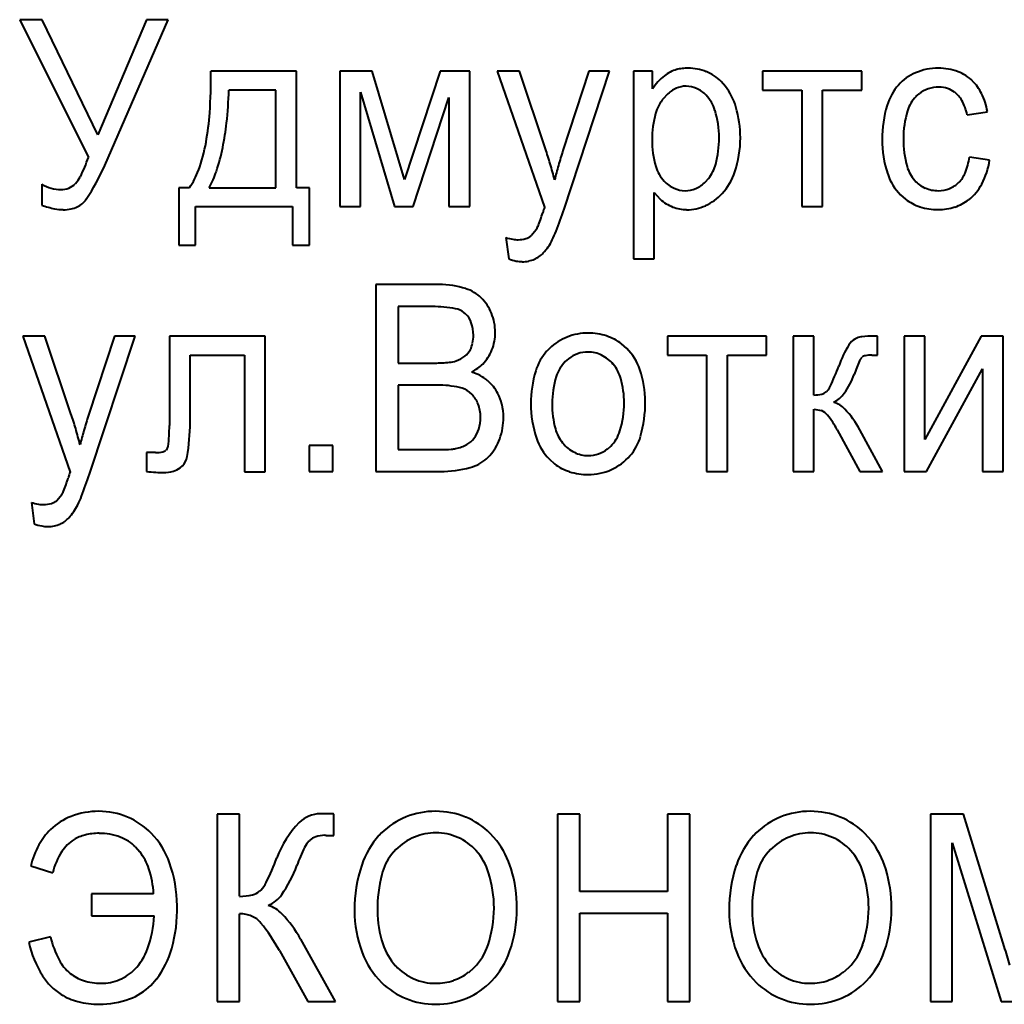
# Model space of a CAD drawing. Header units: millimetres. Extents: x -4428 to 3866, y -3426 to 3855.
# Tile 146 of 191: x 2954 to 2967, y -191 to -178. Entities that reach past the tile are written whole.
import ezdxf

# ---------------------------------------------------------------- set-up
doc = ezdxf.new("R2010")
doc.units = ezdxf.units.MM
doc.linetypes.add('K5LT_BASIC', pattern=[0])
doc.layers.add('Системный слой', color=7, linetype='Continuous')

# ---------------------------------------------------------------- blocks, each defined once
blk = doc.blocks.new('U16')
at = {"layer": 'Системный слой', "color": 150, "linetype": 'K5LT_BASIC', "lineweight": 40, "true_color": 0x0080ff}
for p, q in [((2954.441, -178.071), (2955.314, -179.821)), ((2954.725, -178.071), (2954.441, -178.071)), ((2955.433, -179.536), (2954.725, -178.071)), ((2956.05, -178.071), (2955.433, -179.536)), ((2955.521, -179.923), (2956.325, -178.071)), ((2956.325, -178.071), (2956.05, -178.071)), ((2957.957, -178.725), (2956.869, -178.725)), ((2957.957, -180.206), (2957.957, -178.725)), ((2958.919, -178.725), (2958.508, -178.725)), ((2958.508, -178.725), (2958.508, -180.447)), ((2959.328, -180.103), (2958.919, -178.725)), ((2959.78, -178.725), (2959.328, -180.103)), ((2960.157, -178.725), (2959.78, -178.725)), ((2960.157, -180.447), (2960.157, -178.725)), ((2960.788, -178.725), (2960.506, -178.725)), ((2960.506, -178.725), (2961.109, -180.454)), ((2961.119, -179.713), (2960.788, -178.725)), ((2961.67, -178.725), (2961.342, -179.732)), ((2961.355, -180.479), (2961.933, -178.725)), ((2961.933, -178.725), (2961.67, -178.725)), ((2962.48, -178.725), (2962.237, -178.725)), ((2962.237, -178.725), (2962.237, -181.108)), ((2962.48, -178.95), (2962.48, -178.725)), ((2963.875, -178.725), (2963.875, -178.967)), ((2965.136, -178.725), (2963.875, -178.725)), ((2965.136, -178.967), (2965.136, -178.725)), ((2963.405, -178.918), (2963.351, -178.857)), ((2957.694, -178.967), (2957.098, -178.967)), ((2957.694, -180.206), (2957.694, -178.967)), ((2958.771, -178.994), (2959.202, -180.447)), ((2958.771, -180.447), (2958.771, -178.994)), ((2962.662, -179.024), (2962.621, -179.068)), ((2963.875, -178.967), (2964.374, -178.967)), ((2964.374, -178.967), (2964.374, -180.447)), ((2964.637, -180.447), (2964.637, -178.967)), ((2964.637, -178.967), (2965.136, -178.967)), ((2965.826, -179.048), (2965.866, -179.012)), ((2959.439, -180.447), (2959.893, -179.061)), ((2959.893, -179.061), (2959.893, -180.447)), ((2966.476, -179.278), (2966.733, -179.24)), ((2966.76, -179.856), (2966.504, -179.818)), ((2954.721, -180.161), (2954.721, -180.428)), ((2955.151, -180.153), (2955.148, -180.156)), ((2963.152, -180.132), (2963.192, -180.088)), ((2956.599, -180.206), (2956.461, -180.206)), ((2956.461, -180.206), (2956.461, -180.936)), ((2956.849, -180.206), (2957.694, -180.206)), ((2958.123, -180.206), (2957.957, -180.206)), ((2958.123, -180.936), (2958.123, -180.206)), ((2962.5, -180.267), (2962.577, -180.353)), ((2962.5, -181.108), (2962.5, -180.267)), ((2965.63, -180.296), (2965.693, -180.353)), ((2956.675, -180.936), (2956.675, -180.447)), ((2956.675, -180.447), (2957.908, -180.447)), ((2957.908, -180.447), (2957.908, -180.936)), ((2958.508, -180.447), (2958.771, -180.447)), ((2959.202, -180.447), (2959.439, -180.447)), ((2959.893, -180.447), (2960.157, -180.447)), ((2961.086, -180.522), (2961.085, -180.525)), ((2961.089, -180.514), (2961.086, -180.522)), ((2961.092, -180.503), (2961.089, -180.514)), ((2961.096, -180.489), (2961.092, -180.503)), ((2961.102, -180.472), (2961.096, -180.489)), ((2961.107, -180.458), (2961.102, -180.472)), ((2961.109, -180.454), (2961.107, -180.458)), ((2964.374, -180.447), (2964.637, -180.447)), ((2961.003, -180.743), (2960.938, -180.818)), ((2960.617, -180.841), (2960.652, -181.111)), ((2956.461, -180.936), (2956.675, -180.936)), ((2957.908, -180.936), (2958.123, -180.936)), ((2962.237, -181.108), (2962.5, -181.108)), ((2959.77, -181.437), (2958.965, -181.437)), ((2958.965, -181.437), (2958.965, -183.813)), ((2959.679, -181.717), (2959.249, -181.717)), ((2959.249, -181.717), (2959.249, -182.435)), ((2960.11, -181.815), (2960.084, -181.792)), ((2954.479, -182.091), (2955.082, -183.82)), ((2954.761, -182.091), (2954.479, -182.091)), ((2955.092, -183.079), (2954.761, -182.091)), ((2955.643, -182.091), (2955.315, -183.098)), ((2955.328, -183.845), (2955.906, -182.091)), ((2955.906, -182.091), (2955.643, -182.091)), ((2957.561, -182.091), (2956.342, -182.091)), ((2956.342, -182.091), (2956.342, -183.229)), ((2957.561, -183.818), (2957.561, -182.091)), ((2962.668, -182.091), (2962.668, -182.333)), ((2963.929, -182.091), (2962.668, -182.091)), ((2963.929, -182.333), (2963.929, -182.091)), ((2964.266, -182.091), (2964.266, -183.813)), ((2964.529, -182.091), (2964.266, -182.091)), ((2964.529, -182.841), (2964.529, -182.091)), ((2965.074, -182.117), (2965.05, -182.129)), ((2965.339, -182.091), (2965.286, -182.091)), ((2965.339, -182.335), (2965.339, -182.091)), ((2965.938, -182.091), (2965.675, -182.091)), ((2965.675, -182.091), (2965.675, -183.813)), ((2966.654, -182.091), (2965.938, -183.405)), ((2965.938, -183.405), (2965.938, -182.091)), ((2966.935, -182.091), (2966.654, -182.091)), ((2966.935, -183.813), (2966.935, -182.091)), ((2961.174, -182.244), (2961.139, -182.28)), ((2962.152, -182.25), (2962.085, -182.191)), ((2956.605, -183.191), (2956.605, -182.333)), ((2956.605, -182.333), (2957.298, -182.333)), ((2957.298, -182.333), (2957.298, -183.818)), ((2959.249, -182.435), (2959.714, -182.435)), ((2961.413, -182.379), (2961.371, -182.416)), ((2962.668, -182.333), (2963.167, -182.333)), ((2963.167, -182.333), (2963.167, -183.813)), ((2963.43, -183.813), (2963.43, -182.333)), ((2963.43, -182.333), (2963.929, -182.333)), ((2965.135, -182.367), (2965.143, -182.359)), ((2965.267, -182.333), (2965.339, -182.335)), ((2965.961, -183.813), (2966.672, -182.508)), ((2966.672, -182.508), (2966.672, -183.813)), ((2959.249, -182.714), (2959.249, -183.534)), ((2959.746, -182.714), (2959.249, -182.714)), ((2960.187, -182.834), (2960.155, -182.806)), ((2964.697, -182.79), (2964.684, -182.801)), ((2964.529, -183.813), (2964.529, -183.019)), ((2964.529, -183.019), (2964.626, -183.038)), ((2964.826, -183.284), (2965.112, -183.813)), ((2965.402, -183.813), (2965.114, -183.281)), ((2956.307, -183.535), (2956.298, -183.543)), ((2958.417, -183.483), (2958.119, -183.483)), ((2958.119, -183.483), (2958.119, -183.813)), ((2958.417, -183.813), (2958.417, -183.483)), ((2959.249, -183.534), (2959.785, -183.534)), ((2961.907, -183.527), (2961.949, -183.489)), ((2956.051, -183.572), (2956.051, -183.813)), ((2956.166, -183.572), (2956.051, -183.572)), ((2960.371, -183.65), (2960.413, -183.609)), ((2961.169, -183.657), (2961.235, -183.715)), ((2956.479, -183.765), (2956.507, -183.739)), ((2955.059, -183.888), (2955.058, -183.892)), ((2955.061, -183.88), (2955.059, -183.888)), ((2955.065, -183.869), (2955.061, -183.88)), ((2955.069, -183.856), (2955.065, -183.869)), ((2955.075, -183.838), (2955.069, -183.856)), ((2955.08, -183.824), (2955.075, -183.838)), ((2955.082, -183.82), (2955.08, -183.824)), ((2957.298, -183.818), (2957.561, -183.818)), ((2958.119, -183.813), (2958.417, -183.813)), ((2958.965, -183.813), (2959.783, -183.813)), ((2963.167, -183.813), (2963.43, -183.813)), ((2964.266, -183.813), (2964.529, -183.813)), ((2965.112, -183.813), (2965.402, -183.813)), ((2965.675, -183.813), (2965.961, -183.813)), ((2966.672, -183.813), (2966.935, -183.813)), ((2954.975, -184.109), (2954.911, -184.184)), ((2954.59, -184.207), (2954.624, -184.477)), ((2956.95, -188.169), (2956.95, -190.546)), ((2957.234, -188.169), (2956.95, -188.169)), ((2957.234, -189.211), (2957.234, -188.169)), ((2958.432, -188.439), (2958.432, -188.166)), ((2959.726, -188.131), (2959.675, -188.132)), ((2961.556, -188.169), (2961.272, -188.169)), ((2961.272, -188.169), (2961.272, -190.546)), ((2961.556, -189.148), (2961.556, -188.169)), ((2962.671, -188.169), (2962.671, -189.148)), ((2962.955, -188.169), (2962.671, -188.169)), ((2962.955, -190.546), (2962.955, -188.169)), ((2964.485, -188.131), (2964.434, -188.132)), ((2966.431, -188.169), (2966.01, -188.169)), ((2966.01, -188.169), (2966.01, -190.546)), ((2966.948, -189.85), (2966.431, -188.169)), ((2958.318, -188.436), (2958.319, -188.436)), ((2958.319, -188.436), (2958.32, -188.436)), ((2958.32, -188.436), (2958.322, -188.436)), ((2958.322, -188.436), (2958.324, -188.436)), ((2958.324, -188.436), (2958.327, -188.436)), ((2958.327, -188.436), (2958.331, -188.436)), ((2958.331, -188.436), (2958.337, -188.437)), ((2958.337, -188.437), (2958.344, -188.437)), ((2958.344, -188.437), (2958.354, -188.437)), ((2958.354, -188.437), (2958.367, -188.438)), ((2958.367, -188.438), (2958.375, -188.438)), ((2958.375, -188.438), (2958.377, -188.438)), ((2958.377, -188.438), (2958.386, -188.438)), ((2958.386, -188.438), (2958.398, -188.439)), ((2958.398, -188.439), (2958.407, -188.439)), ((2958.407, -188.439), (2958.415, -188.439)), ((2958.415, -188.439), (2958.42, -188.439)), ((2958.42, -188.439), (2958.425, -188.439)), ((2958.425, -188.439), (2958.429, -188.439)), ((2958.429, -188.439), (2958.431, -188.439)), ((2958.431, -188.439), (2958.432, -188.439)), ((2960.501, -188.506), (2960.418, -188.411)), ((2965.26, -188.506), (2965.176, -188.411)), ((2958.116, -188.509), (2958.128, -188.497)), ((2966.287, -188.531), (2966.909, -190.546)), ((2966.287, -190.546), (2966.287, -188.531)), ((2955.913, -188.584), (2955.965, -188.644)), ((2959.218, -188.618), (2959.163, -188.68)), ((2963.977, -188.618), (2963.922, -188.68)), ((2954.583, -188.824), (2954.86, -188.913)), ((2956.141, -189.18), (2955.352, -189.18)), ((2955.352, -189.18), (2955.352, -189.459)), ((2957.507, -189.129), (2957.487, -189.147)), ((2962.671, -189.148), (2961.556, -189.148)), ((2957.234, -190.546), (2957.234, -189.434)), ((2961.556, -189.427), (2962.671, -189.427)), ((2961.556, -190.546), (2961.556, -189.427)), ((2962.671, -189.427), (2962.671, -190.546)), ((2955.352, -189.459), (2956.148, -189.459)), ((2954.832, -189.726), (2954.555, -189.796)), ((2958.453, -190.546), (2958.01, -189.755)), ((2957.739, -189.901), (2958.1, -190.546)), ((2960.144, -190.178), (2960.212, -190.117)), ((2964.903, -190.178), (2964.971, -190.117)), ((2956.107, -190.343), (2956.178, -190.262)), ((2956.95, -190.546), (2957.234, -190.546)), ((2958.1, -190.546), (2958.453, -190.546)), ((2961.272, -190.546), (2961.556, -190.546)), ((2962.671, -190.546), (2962.955, -190.546)), ((2966.01, -190.546), (2966.287, -190.546)), ((2966.909, -190.546), (2967.159, -190.546))]:
    blk.add_line(p, q, dxfattribs=at)
for centre, radius, start, end in [((2950.191, -178.799), 6.679, 356.085, 0.6302), ((2963.071, -179.334), 0.705, 128.6327, 147.0044), ((2962.893, -179.111), 0.42, 104.7679, 128.6327), ((2962.914, -179.19), 0.502, 96.8852, 104.7679), ((2962.933, -179.345), 0.658, 90, 96.8852), ((2962.933, -179.297), 0.609, 67.943, 90), ((2962.944, -179.268), 0.579, 45.3043, 67.943), ((2966.06, -179.31), 0.613, 112.9806, 138.2067), ((2966.109, -179.423), 0.736, 90, 112.9806), ((2966.109, -179.41), 0.723, 69.5902, 90), ((2966.178, -179.225), 0.525, 45.5904, 69.5902), ((2962.905, -179.222), 0.306, 90, 113.8205), ((2962.905, -179.237), 0.321, 65.6376, 90), ((2962.792, -179.396), 0.777, 16.1106, 37.9265), ((2966.109, -179.353), 0.678, 138.2067, 163.2827), ((2966.119, -179.371), 0.442, 90, 108.2369), ((2966.119, -179.281), 0.352, 72.1521, 90), ((2966.15, -179.253), 0.564, 25.6931, 45.5904), ((2951.075, -178.743), 6.028, 353.8939, 357.8681), ((2962.946, -179.314), 0.406, 113.8205, 134.4487), ((2962.875, -179.305), 0.396, 43.7342, 65.6376), ((2962.812, -179.364), 0.481, 16.9411, 43.7342), ((2966.137, -179.355), 0.437, 135.339, 163.4387), ((2966.098, -179.308), 0.376, 108.2369, 128.0367), ((2966.132, -179.239), 0.308, 53.0476, 72.1521), ((2966.116, -179.261), 0.335, 29.1433, 53.0476), ((2965.866, -179.389), 0.88, 9.7831, 25.6931), ((2963.038, -179.411), 0.54, 140.5614, 164.2846), ((2962.177, -179.573), 1.418, 0, 16.1106), ((2966.907, -179.593), 1.511, 163.2827, 180), ((2965.842, -179.413), 0.648, 12.0133, 29.1433), ((2953.519, -179.027), 3.343, 349.6591, 356.085), ((2963.694, -179.595), 1.221, 164.2846, 180), ((2962.134, -179.571), 1.191, 0, 16.9411), ((2966.908, -179.585), 1.242, 163.4387, 180), ((2953.662, -179.019), 3.425, 348.621, 353.8939), ((2954.594, -179.223), 2.251, 340.2021, 349.6591), ((2963.691, -179.595), 1.218, 180, 196.2997), ((2961.979, -179.571), 1.346, 345.5668, 0), ((2962.2, -179.573), 1.395, 341.9108, 0), ((2966.788, -179.593), 1.392, 180, 198.3865), ((2966.998, -179.585), 1.332, 180, 195.2795), ((2954.565, -179.201), 2.504, 341.4405, 348.621), ((2957.043, -181.11), 4.309, 16.2844, 18.923), ((2966.729, -181.485), 5.665, 161.9724, 164.0051), ((2953.235, -179.096), 2.202, 333.8421, 340.791), ((2952.935, -178.794), 2.821, 326.4875, 336.4134), ((2956.408, -181.296), 4.971, 13.8279, 16.2844), ((2966.144, -181.317), 5.056, 164.0051, 166.1568), ((2962.814, -179.786), 0.483, 321.363, 345.5668), ((2965.713, -179.715), 0.798, 337.4785, 352.5775), ((2965.835, -179.722), 0.935, 332.125, 351.7588), ((2955.769, -179.646), 1.001, 326.0029, 340.2021), ((2955.701, -179.583), 1.306, 331.4902, 341.4405), ((2962.964, -179.808), 0.461, 196.2997, 222.9363), ((2962.82, -179.776), 0.742, 317.0256, 341.9108), ((2966.112, -179.817), 0.68, 198.3865, 224.822), ((2966.136, -179.82), 0.439, 195.2795, 222.0754), ((2966.116, -179.882), 0.362, 314.9679, 337.4785), ((2954.978, -179.738), 0.495, 238.7682, 253.9989), ((2954.965, -179.972), 0.259, 292.414, 314.7985), ((2954.906, -179.917), 0.339, 316.0778, 333.8421), ((2962.92, -179.849), 0.401, 222.9363, 245.4339), ((2962.871, -179.85), 0.398, 293.3684, 314.9591), ((2966.099, -179.854), 0.389, 222.0754, 246.3182), ((2966.124, -179.89), 0.35, 291.7651, 314.9679), ((2966.114, -179.87), 0.62, 307.9464, 332.125), ((2954.965, -179.783), 0.448, 253.9989, 270), ((2954.965, -179.972), 0.259, 270, 292.414), ((2962.894, -179.907), 0.337, 245.4339, 270), ((2962.894, -179.903), 0.341, 270, 293.3684), ((2962.88, -179.831), 0.661, 294.2635, 317.0256), ((2966.107, -179.837), 0.407, 246.3182, 270), ((2966.107, -179.847), 0.397, 270, 291.7651), ((2955.144, -179.24), 1.261, 250.4139, 258.0984), ((2955.057, -180.199), 0.276, 294.3867, 326.4875), ((2962.93, -179.963), 0.526, 227.8085, 248.3765), ((2962.912, -179.903), 0.583, 270, 294.2635), ((2966.059, -179.881), 0.596, 232.2506, 252.2783), ((2966.141, -179.905), 0.575, 288.1721, 307.9464), ((2954.993, -179.958), 0.527, 258.0984, 270), ((2954.993, -179.954), 0.532, 270, 280.8968), ((2955.028, -180.135), 0.347, 280.8968, 294.3867), ((2957.257, -179.274), 4.028, 339.2952, 341.8903), ((2954.016, -177.977), 7.754, 338.9721, 341.1755), ((2962.912, -180.009), 0.476, 248.3765, 270), ((2966.108, -179.725), 0.76, 252.2783, 270), ((2966.108, -179.805), 0.68, 270, 288.1721), ((2960.736, -180.588), 0.308, 329.9038, 339.2952), ((2960.104, -180.318), 1.232, 333.4417, 338.9721), ((2960.833, -180.104), 0.767, 253.6289, 260.4494), ((2960.771, -180.475), 0.392, 260.4494, 270), ((2960.771, -180.511), 0.356, 270, 286.238), ((2960.814, -180.659), 0.202, 286.238, 307.8556), ((2960.558, -180.548), 0.723, 317.6306, 333.6662), ((2960.846, -180.81), 0.333, 293.9242, 317.6306), ((2960.879, -180.498), 0.653, 249.6603, 258.4428), ((2960.823, -180.768), 0.378, 258.4428, 270), ((2960.823, -180.709), 0.438, 270, 281.2254), ((2960.842, -180.802), 0.342, 281.2254, 293.9242), ((2959.77, -182.56), 1.123, 72.4857, 90), ((2959.962, -181.953), 0.486, 45.7259, 72.4857), ((2959.894, -182.022), 0.583, 22.2898, 45.7259), ((2959.679, -183.357), 1.64, 79.4689, 90), ((2959.934, -181.983), 0.243, 51.8721, 79.4689), ((2959.838, -182.045), 0.643, 0, 22.2898), ((2959.896, -182.024), 0.299, 19.5755, 44.2241), ((2959.733, -182.081), 0.471, 0, 19.5755), ((2959.88, -182.045), 0.602, 338.288, 0), ((2961.662, -182.788), 0.735, 90, 111.3737), ((2961.662, -182.809), 0.756, 72.0033, 90), ((2959.888, -182.118), 0.312, 332.4764, 347.7433), ((2959.721, -182.081), 0.483, 347.7433, 0), ((2961.641, -182.734), 0.677, 111.3737, 133.6513), ((2961.703, -182.683), 0.623, 52.1662, 72.0033), ((2965.153, -182.311), 0.209, 119.6834, 149.1951), ((2965.171, -182.354), 0.256, 96.9504, 112.0963), ((2965.286, -183.301), 1.21, 90, 96.9504), ((2959.925, -182.137), 0.271, 308.9365, 332.4764), ((2959.942, -182.07), 0.535, 315.231, 338.288), ((2961.645, -182.732), 0.679, 138.2075, 163.0036), ((2961.662, -182.713), 0.419, 90, 108.6633), ((2961.662, -182.684), 0.389, 63.9075, 90), ((2961.648, -182.75), 0.71, 19.2303, 44.8316), ((2966.39, -183.048), 1.649, 149.1951, 159.6054), ((2959.714, -180.576), 1.858, 270, 275.8014), ((2959.863, -182.041), 0.386, 275.8014, 288.5491), ((2959.878, -182.078), 0.346, 288.1599, 308.9365), ((2961.706, -182.747), 0.471, 135.266, 162.6304), ((2961.651, -182.682), 0.385, 108.6633, 128.1221), ((2961.636, -182.736), 0.447, 39.6086, 63.9075), ((2967.456, -183.432), 2.56, 156.3766, 160.5481), ((2965.254, -182.469), 0.158, 139.5049, 156.3766), ((2965.199, -182.431), 0.0908, 101.8029, 127.4791), ((2965.267, -182.757), 0.424, 90, 101.8029), ((2959.861, -181.965), 0.667, 298.9389, 306.693), ((2959.994, -183.131), 0.612, 50.53, 71.9021), ((2959.931, -182.059), 0.551, 306.693, 315.231), ((2962.366, -182.952), 1.432, 163.0036, 180), ((2961.601, -182.765), 0.493, 15.6438, 39.6086), ((2961.139, -182.928), 1.249, 0, 19.2303), ((2961.572, -181.255), 3.492, 334.9722, 339.5675), ((2960.045, -183.068), 0.531, 27.5664, 50.53), ((2962.359, -182.952), 1.155, 162.6304, 180), ((2960.971, -182.942), 1.148, 0, 15.6438), ((2964.183, -182.277), 0.91, 323.5474, 340.5623), ((2959.746, -184.003), 1.289, 77.3837, 90), ((2959.958, -183.057), 0.32, 51.8968, 77.3837), ((2964.592, -182.685), 0.148, 284.5451, 308.5917), ((2964.54, -182.64), 0.217, 316.4512, 334.9722), ((2959.938, -183.078), 0.348, 20.3257, 44.2858), ((2960.008, -183.088), 0.573, 12.9153, 27.5664), ((2960.791, -182.928), 1.597, 344.1124, 0), ((2964.529, -182.441), 0.4, 270, 284.5451), ((2964.595, -182.581), 0.398, 297.6814, 323.5474), ((2964.69, -183.241), 0.321, 43.8241, 73.6222), ((2959.813, -183.124), 0.482, 0, 20.3257), ((2959.849, -183.124), 0.737, 0, 12.9153), ((2962.318, -182.952), 1.384, 180, 198.4699), ((2962.437, -182.952), 1.233, 180, 194.93), ((2960.919, -182.942), 1.2, 342.8069, 0), ((2964.545, -183.224), 0.203, 39.0789, 66.4924), ((2964.022, -183.882), 1.246, 28.8253, 43.8241), ((2951.016, -184.476), 4.309, 16.2844, 18.923), ((2960.702, -184.851), 5.665, 161.9724, 164.0051), ((2959.789, -183.124), 0.506, 342.6869, 0), ((2959.769, -183.124), 0.817, 340.4034, 0), ((2963.841, -183.796), 1.11, 27.46, 39.0789), ((2950.381, -184.662), 4.971, 13.8279, 16.2844), ((2960.117, -184.684), 5.056, 164.0051, 166.1568), ((2953.991, -183.229), 2.351, 353.5538, 0), ((2954.151, -183.191), 2.454, 349.859, 0), ((2959.908, -183.161), 0.381, 322.7048, 342.6869), ((2961.716, -183.144), 0.487, 194.93, 218.7962), ((2961.613, -183.157), 0.473, 315.2539, 342.8069), ((2959.978, -183.215), 0.292, 299.326, 322.7048), ((2959.939, -183.185), 0.636, 318.1625, 340.4034), ((2961.654, -183.174), 0.684, 198.4699, 224.8545), ((2961.699, -183.187), 0.653, 319.1511, 344.1124), ((2956.166, -183.132), 0.44, 270, 282.1868), ((2956.239, -183.47), 0.0942, 282.1868, 308.7223), ((2956.254, -183.485), 0.0733, 316.4294, 353.5538), ((2959.785, -181.191), 2.343, 270, 273.369), ((2959.899, -183.133), 0.397, 273.369, 281.5545), ((2959.885, -183.048), 0.483, 281.1884, 299.326), ((2961.684, -183.17), 0.445, 218.7962, 243.6372), ((2961.67, -183.225), 0.383, 288.7514, 308.1417), ((2956.349, -183.585), 0.221, 315.6126, 349.859), ((2960.021, -183.246), 0.535, 285.5025, 310.9246), ((2961.662, -183.214), 0.396, 243.6372, 270), ((2961.662, -183.2), 0.41, 270, 288.7514), ((2961.684, -183.173), 0.673, 294.0951, 319.1511), ((2956.263, -183.343), 0.483, 270, 285.81), ((2956.328, -183.573), 0.244, 285.81, 308.1182), ((2959.783, -182.389), 1.424, 270, 285.5025), ((2961.612, -183.227), 0.617, 232.2641, 252.2483), ((2961.662, -183.124), 0.727, 270, 294.0951), ((2951.23, -182.64), 4.028, 339.2952, 341.8903), ((2947.989, -181.344), 7.754, 338.9721, 341.1755), ((2956.329, -181.232), 2.596, 263.857, 266.5165), ((2956.263, -182.313), 1.513, 266.5165, 270), ((2961.662, -183.072), 0.78, 252.2483, 270), ((2954.787, -184.025), 0.202, 286.238, 307.8556), ((2954.709, -183.955), 0.308, 329.9038, 339.2952), ((2954.077, -183.684), 1.232, 333.4417, 338.9721), ((2954.806, -183.47), 0.767, 253.6289, 260.4494), ((2954.744, -183.841), 0.392, 260.4494, 270), ((2954.744, -183.877), 0.356, 270, 286.238), ((2954.531, -183.914), 0.723, 317.6306, 333.6662), ((2954.819, -184.176), 0.333, 293.9242, 317.6306), ((2954.851, -183.865), 0.653, 249.6603, 258.4428), ((2954.796, -184.134), 0.378, 258.4428, 270), ((2954.796, -184.075), 0.438, 270, 281.2254), ((2954.815, -184.168), 0.342, 281.2254, 293.9242), ((2955.445, -189.118), 0.987, 90, 110.7524), ((2955.445, -189.075), 0.944, 67.2432, 90), ((2958.258, -188.535), 0.372, 90, 135.4903), ((2958.258, -196.978), 8.815, 88.9249, 90), ((2958.423, -188.192), 0.0279, 69.7376, 88.9249), ((2959.717, -189.122), 0.991, 92.4395, 114.5953), ((2959.726, -189.141), 1.01, 67.9452, 90), ((2964.476, -189.122), 0.991, 92.4395, 114.5953), ((2964.485, -189.141), 1.01, 67.9452, 90), ((2955.366, -188.911), 0.765, 110.7524, 134.3614), ((2955.455, -189.051), 0.918, 44.1634, 67.2432), ((2958.897, -189.164), 1.269, 135.4903, 159.6663), ((2959.696, -189.075), 0.939, 114.5953, 137.361), ((2959.751, -189.081), 0.945, 45.1414, 67.9452), ((2964.455, -189.075), 0.939, 114.5953, 137.361), ((2964.51, -189.081), 0.945, 45.1414, 67.9452), ((2955.399, -188.944), 0.812, 134.3614, 151.6142), ((2955.391, -188.918), 0.5, 104.1141, 121.2981), ((2955.45, -189.15), 0.74, 90, 104.1141), ((2955.45, -189.176), 0.765, 69.4777, 90), ((2955.376, -189.128), 1.028, 19.4868, 44.1634), ((2958.318, -188.822), 0.386, 90, 107.6604), ((2959.758, -189.133), 1.024, 137.361, 161.8319), ((2959.728, -189.108), 0.704, 90, 112.7407), ((2959.728, -189.093), 0.689, 66.0322, 90), ((2964.517, -189.133), 1.024, 137.361, 161.8319), ((2964.487, -189.108), 0.704, 90, 112.7407), ((2964.487, -189.093), 0.689, 66.0322, 90), ((2955.658, -189.084), 1.107, 151.6142, 166.3784), ((2955.383, -188.904), 0.484, 121.2981, 147.2336), ((2955.526, -188.974), 0.549, 45.1996, 69.4777), ((2958.367, -188.741), 0.342, 137.3393, 153.7615), ((2958.26, -188.641), 0.195, 107.6604, 132.5607), ((2959.745, -189.148), 0.747, 112.7407, 134.7991), ((2959.734, -189.08), 0.675, 41.809, 66.0322), ((2959.631, -189.178), 1.099, 16.6692, 37.6856), ((2964.504, -189.148), 0.747, 112.7407, 134.7991), ((2964.493, -189.08), 0.675, 41.809, 66.0322), ((2964.389, -189.178), 1.099, 16.6692, 37.6856), ((2955.723, -189.123), 0.888, 147.2336, 166.2956), ((2955.4, -189.087), 0.718, 18.1716, 38.0852), ((2960.098, -189.594), 2.272, 153.7615, 160.1141), ((2959.71, -189.1), 0.69, 142.5088, 165.9668), ((2959.663, -189.144), 0.77, 17.4114, 41.809), ((2964.469, -189.1), 0.69, 142.5088, 165.9668), ((2964.422, -189.144), 0.77, 17.4114, 41.809), ((2954.8, -189.332), 1.639, 0, 19.4868), ((2954.512, -187.524), 3.413, 333.6801, 339.4341), ((2960.539, -189.389), 1.846, 161.8319, 180), ((2965.297, -189.389), 1.846, 161.8319, 180), ((2954.934, -189.24), 1.209, 2.8542, 18.1716), ((2956.539, -188.311), 1.511, 324.4642, 340.2538), ((2960.894, -189.396), 1.91, 165.9668, 180), ((2958.966, -189.362), 1.5, 0, 17.4114), ((2959.017, -189.362), 1.74, 0, 16.6692), ((2965.653, -189.396), 1.91, 165.9668, 180), ((2963.725, -189.362), 1.5, 0, 17.4114), ((2963.775, -189.362), 1.74, 0, 16.6692), ((2957.243, -188.875), 0.366, 316.0466, 333.6801), ((2957.234, -188.55), 0.662, 270, 284.3159), ((2957.339, -188.959), 0.24, 284.3159, 308.2097), ((2957.425, -188.944), 0.423, 294.3677, 324.4642), ((2954.636, -189.387), 1.804, 344.3324, 1.7458), ((2957.234, -189.885), 0.451, 79.4284, 90), ((2957.254, -189.776), 0.341, 67.2557, 79.4284), ((2957.481, -189.716), 0.405, 43.9743, 73.0893), ((2956.66, -190.509), 1.546, 29.1899, 43.9743), ((2960.215, -189.389), 1.522, 180, 200.646), ((2960.317, -189.396), 1.333, 180, 198.3876), ((2959, -189.362), 1.466, 341.4088, 0), ((2959.069, -189.362), 1.688, 340.9484, 0), ((2964.974, -189.389), 1.522, 180, 200.646), ((2965.076, -189.396), 1.333, 180, 198.3876), ((2963.759, -189.362), 1.466, 341.4088, 0), ((2963.828, -189.362), 1.688, 340.9484, 0), ((2954.757, -189.403), 1.392, 340.093, 357.681), ((2957.27, -189.74), 0.301, 38.8104, 67.2557), ((2955.603, -191.08), 2.44, 28.9047, 38.8104), ((2955.942, -189.468), 1.425, 193.2784, 211.9349), ((2955.938, -189.482), 1.132, 192.4356, 208.3347), ((2959.778, -189.575), 0.765, 198.3876, 222.7323), ((2964.537, -189.575), 0.765, 198.3876, 222.7323), ((2955.376, -189.627), 0.734, 315.784, 340.093), ((2955.275, -189.566), 1.141, 322.3822, 344.3324), ((2959.779, -189.553), 1.057, 200.646, 225.4866), ((2959.683, -189.592), 0.746, 315.2331, 341.4088), ((2959.69, -189.576), 1.031, 316.5025, 340.9484), ((2964.538, -189.553), 1.057, 200.646, 225.4866), ((2964.442, -189.592), 0.746, 315.2331, 341.4088), ((2964.449, -189.576), 1.031, 316.5025, 340.9484), ((2933.661, -199.988), 34.796, 16.534, 16.9383), ((2955.441, -189.75), 0.568, 208.3347, 230.8526), ((2955.409, -189.79), 0.517, 230.8526, 252.1395), ((2955.485, -189.733), 0.582, 292.6315, 315.784), ((2959.725, -189.625), 0.692, 222.7323, 246.3422), ((2959.754, -189.678), 0.633, 288.3056, 307.9822), ((2964.483, -189.625), 0.692, 222.7323, 246.3422), ((2964.513, -189.678), 0.633, 288.3056, 307.9822), ((2955.362, -189.83), 0.742, 211.9349, 237.9051), ((2955.475, -189.585), 0.732, 252.1395, 270), ((2955.475, -189.708), 0.609, 270, 292.6315), ((2959.707, -189.626), 0.954, 225.4866, 248.0141), ((2959.723, -189.627), 0.69, 246.3422, 270), ((2959.723, -189.586), 0.731, 270, 288.3056), ((2959.761, -189.643), 0.933, 292.691, 316.5025), ((2964.466, -189.626), 0.954, 225.4866, 248.0141), ((2964.482, -189.627), 0.69, 246.3422, 270), ((2964.482, -189.586), 0.731, 270, 288.3056), ((2964.52, -189.643), 0.933, 292.691, 316.5025), ((2955.58, -189.814), 0.747, 290.1395, 314.8794), ((2955.366, -189.824), 0.749, 237.9051, 255.4543), ((2955.451, -189.496), 1.087, 255.4543, 270), ((2955.451, -189.463), 1.121, 270, 290.1395), ((2959.725, -189.583), 1.001, 248.0141, 270), ((2959.725, -189.557), 1.026, 270, 292.691), ((2964.484, -189.583), 1.001, 248.0141, 270), ((2964.484, -189.557), 1.026, 270, 292.691)]:
    blk.add_arc(centre, radius, start, end, dxfattribs=at)

msp = doc.modelspace()

# ---------------------------------------------------------------- block references
at = {"layer": 'Системный слой'}
msp.add_blockref('U16', (0, 0), dxfattribs=at)

doc.saveas('drawing.dxf')
